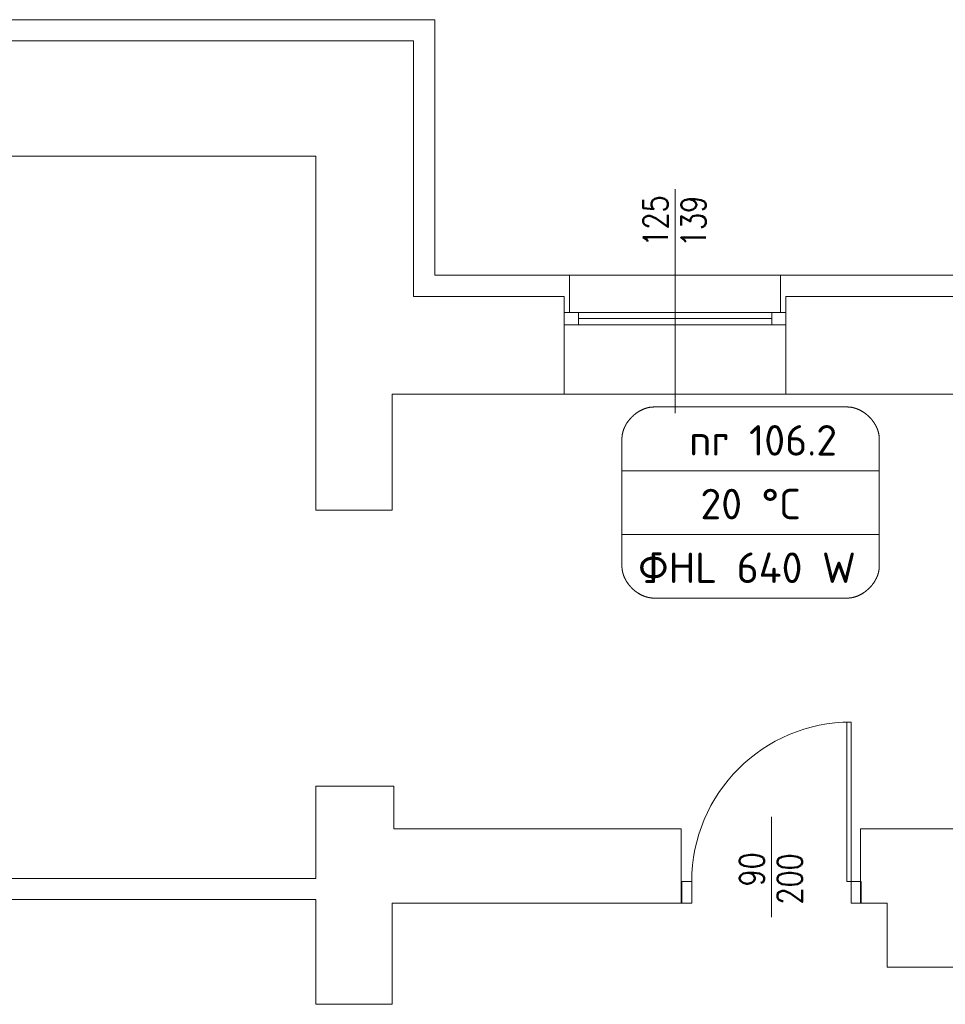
# Model space of a CAD drawing. Header units: millimetres. Extents: x 12823 to 36134, y -75536 to -5600.
# Tile 16 of 26: x 33439 to 33961, y -74713 to -74158. Entities that reach past the tile are written whole.
import ezdxf

# ---------------------------------------------------------------- set-up
doc = ezdxf.new("R2010")
doc.units = ezdxf.units.MM
doc.layers.add('SAN_Etykiety pomieszczeń na rzucie', color=112, linetype='Continuous', lineweight=15)
doc.layers.add('TK-podklad', color=252, linetype='Continuous', lineweight=13)
doc.styles.add('Etykiety pomieszczeń na rzucie', font='ISOCPEUR')
doc.styles.add('SIMPLEX', font='simplex.shx')

# ---------------------------------------------------------------- blocks, each defined once
blk = doc.blocks.new('G$C44078408')
at = {"layer": 'TK-podklad', "ltscale": 22}
for p, q in [((46.95, 1367.4), (778.95, 1367.4)), ((778.95, 1367.4), (778.95, 1223.4)), ((778.95, 1223.4), (854.95, 1223.4)), ((973.95, 1223.4), (854.95, 1223.4)), ((854.95, 1223.4), (854.95, 1202.4)), ((973.95, 1223.4), (1076.95, 1223.4)), ((973.95, 1223.4), (973.95, 1202.4)), ((976.95, 1156.4), (851.95, 1156.4))]:
    blk.add_line(p, q, dxfattribs=at)
at = {"layer": 'TK-podklad', "linetype": 'Continuous'}
for p, q in [((58.95, 1355.4), (766.95, 1355.4)), ((766.95, 1355.4), (766.95, 1211.4)), ((115.95, 1290.4), (711.95, 1290.4)), ((711.95, 1290.4), (711.95, 1090.9)), ((914.45, 1271.87), (914.45, 1145.7)), ((914.45, 1271.87), (914.45, 1148.9)), ((766.95, 1211.4), (851.95, 1211.4)), ((851.95, 1156.4), (851.95, 1211.4)), ((976.95, 1211.4), (1073.95, 1211.4)), ((976.95, 1156.4), (976.95, 1211.4)), ((968.95, 1202.4), (859.95, 1202.4)), ((968.95, 1198.9), (859.95, 1198.9)), ((968.95, 1195.4), (859.95, 1195.4)), ((754.95, 1156.4), (754.95, 1090.9)), ((754.95, 1156.4), (851.95, 1156.4)), ((976.95, 1156.4), (1073.95, 1156.4)), ((711.95, 1090.9), (754.95, 1090.9)), ((1011.26, 881.6), (1011.26, 971.47)), ((1011.26, 881.6), (1011.26, 971.47)), ((1013.73, 881.6), (1013.73, 971.5)), ((1013.73, 881.6), (1013.73, 971.5)), ((711.95, 935.4), (711.95, 883.41)), ((711.95, 935.4), (755.95, 935.4)), ((755.95, 935.4), (755.95, 911.4)), ((968.78, 918.13), (968.78, 861.61)), ((968.78, 918.13), (968.78, 861.61)), ((755.95, 911.4), (917.95, 911.4)), ((917.95, 911.4), (917.95, 869.4)), ((1018.95, 911.4), (1018.95, 869.4)), ((1018.95, 911.4), (1054.95, 911.4)), ((1018.95, 911.4), (1162.95, 911.4)), ((711.95, 883.41), (115.95, 883.41)), ((1013.73, 881.6), (1011.26, 881.6)), ((1013.73, 881.6), (1011.26, 881.6)), ((711.95, 871.41), (115.95, 871.41)), ((711.95, 871.41), (711.95, 812.41)), ((754.95, 869.4), (754.95, 812.41)), ((754.95, 869.4), (918.28, 869.4)), ((1018.95, 869.4), (1033.95, 869.4)), ((1033.95, 869.4), (1033.95, 833.4)), ((1033.95, 833.4), (1130.95, 833.4)), ((754.95, 812.41), (711.95, 812.41))]:
    blk.add_line(p, q, dxfattribs=at)
for points in [[(851.95, 1202.4), (859.95, 1202.4), (859.95, 1195.4), (851.95, 1195.4)], [(968.95, 1202.4), (976.95, 1202.4), (976.95, 1195.4), (968.95, 1195.4)], [(918.28, 869.4), (918.28, 881.6), (923.83, 881.6), (923.83, 869.4)], [(918.28, 869.4), (918.28, 881.6), (923.83, 881.6), (923.83, 869.4)], [(1013.73, 869.4), (1013.73, 881.6), (1019.28, 881.6), (1019.28, 869.4)], [(1013.73, 869.4), (1013.73, 881.6), (1019.28, 881.6), (1019.28, 869.4)]]:
    blk.add_lwpolyline(points, close=True, dxfattribs=at)
blk.add_arc((1013.73, 881.6), 89.9, 90, 180, dxfattribs=at)
at = {"layer": 'TK-podklad', "linetype": 'Continuous', "style": 'SIMPLEX', "width": 0.8}
for s, p in [('125', (910.44, 1239.57)), ('139', (931.8, 1239.32)), ('90', (964.77, 878.87)), ('200', (986.12, 868.7))]:
    blk.add_text(s, height=13.984, rotation=90, dxfattribs=at).set_placement(p)

msp = doc.modelspace()

# ---------------------------------------------------------------- linework, layer by layer
at = {"layer": 'SAN_Etykiety pomieszczeń na rzucie'}
msp.add_lwpolyline([(33778.66, -74447.89), (33778.66, -74411.99), (33923.76, -74411.99), (33923.76, -74447.89), (33778.66, -74447.89)], dxfattribs=at)
for points in [[(33778.66, -74411.99), (33778.66, -74411.94), (33778.66, -74411.88), (33778.66, -74411.81), (33778.66, -74411.74), (33778.66, -74411.65), (33778.66, -74411.56), (33778.66, -74411.47), (33778.66, -74411.36), (33778.66, -74411.26), (33778.66, -74411.14), (33778.66, -74411.02), (33778.66, -74410.89), (33778.66, -74410.75), (33778.66, -74410.61), (33778.66, -74410.47), (33778.66, -74410.32), (33778.66, -74410.16), (33778.66, -74410), (33778.66, -74409.83), (33778.66, -74409.66), (33778.66, -74409.48), (33778.66, -74409.3), (33778.66, -74409.11), (33778.66, -74408.92), (33778.66, -74408.73), (33778.66, -74408.53), (33778.66, -74408.33), (33778.66, -74408.12), (33778.66, -74407.91), (33778.66, -74407.7), (33778.66, -74407.48), (33778.66, -74407.26), (33778.66, -74407.04), (33778.66, -74406.82), (33778.66, -74406.59), (33778.66, -74406.36), (33778.66, -74406.13), (33778.66, -74405.9), (33778.66, -74405.66), (33778.66, -74405.42), (33778.66, -74405.18), (33778.66, -74404.94), (33778.66, -74404.7), (33778.66, -74404.46), (33778.66, -74404.22), (33778.66, -74403.97), (33778.66, -74403.73), (33778.66, -74403.48), (33778.66, -74403.23), (33778.66, -74402.99), (33778.66, -74402.74), (33778.66, -74402.5), (33778.66, -74402.25), (33778.66, -74402.01), (33778.66, -74401.76), (33778.66, -74401.52), (33778.66, -74401.28), (33778.66, -74401.03), (33778.66, -74400.79), (33778.66, -74400.56), (33778.66, -74400.32), (33778.66, -74400.08), (33778.66, -74399.85), (33778.66, -74399.62), (33778.66, -74399.39), (33778.66, -74399.16), (33778.66, -74398.94), (33778.66, -74398.71), (33778.66, -74398.5), (33778.66, -74398.28), (33778.66, -74398.07), (33778.66, -74397.86), (33778.66, -74397.65), (33778.66, -74397.45), (33778.66, -74397.25), (33778.66, -74397.06), (33778.66, -74396.87), (33778.66, -74396.68), (33778.66, -74396.5), (33778.66, -74396.32), (33778.66, -74396.15), (33778.66, -74395.98), (33778.66, -74395.82), (33778.66, -74395.66), (33778.66, -74395.51), (33778.66, -74395.36), (33778.66, -74395.22), (33778.66, -74395.09), (33778.66, -74394.96), (33778.66, -74394.84), (33778.66, -74394.72), (33778.66, -74394.61), (33778.66, -74394.51), (33778.66, -74394.41), (33778.66, -74394.32), (33778.66, -74394.24), (33778.66, -74394.17), (33778.66, -74394.1), (33778.66, -74394.04), (33778.66, -74393.99), (33778.67, -74393.72), (33778.67, -74393.45), (33778.69, -74393.18), (33778.71, -74392.91), (33778.73, -74392.64), (33778.76, -74392.37), (33778.79, -74392.1), (33778.83, -74391.84), (33778.87, -74391.57), (33778.92, -74391.3), (33778.98, -74391.03), (33779.04, -74390.77), (33779.1, -74390.5), (33779.17, -74390.24), (33779.24, -74389.98), (33779.32, -74389.71), (33779.4, -74389.45), (33779.49, -74389.19), (33779.58, -74388.93), (33779.67, -74388.67), (33779.77, -74388.41), (33779.87, -74388.16), (33779.98, -74387.9), (33780.09, -74387.65), (33780.21, -74387.4), (33780.33, -74387.14), (33780.45, -74386.89), (33780.58, -74386.65), (33780.71, -74386.4), (33780.85, -74386.15), (33780.99, -74385.91), (33781.13, -74385.67), (33781.28, -74385.43), (33781.43, -74385.19), (33781.58, -74384.95), (33781.74, -74384.72), (33781.9, -74384.49), (33782.07, -74384.25), (33782.24, -74384.03), (33782.41, -74383.8), (33782.58, -74383.58), (33782.76, -74383.35), (33782.94, -74383.13), (33783.12, -74382.92), (33783.31, -74382.7), (33783.5, -74382.49), (33783.69, -74382.28), (33783.89, -74382.07), (33784.09, -74381.87), (33784.29, -74381.66), (33784.49, -74381.46), (33784.7, -74381.27), (33784.91, -74381.07), (33785.12, -74380.88), (33785.33, -74380.69), (33785.55, -74380.51), (33785.77, -74380.33), (33785.99, -74380.15), (33786.21, -74379.97), (33786.44, -74379.8), (33786.67, -74379.63), (33786.9, -74379.46), (33787.13, -74379.3), (33787.36, -74379.14), (33787.6, -74378.98), (33787.84, -74378.83), (33788.08, -74378.68), (33788.32, -74378.53), (33788.56, -74378.39), (33788.81, -74378.25), (33789.05, -74378.12), (33789.3, -74377.99), (33789.55, -74377.86), (33789.8, -74377.74), (33790.05, -74377.62), (33790.31, -74377.51), (33790.56, -74377.39), (33790.82, -74377.29), (33791.08, -74377.18), (33791.33, -74377.09), (33791.59, -74376.99), (33791.86, -74376.9), (33792.12, -74376.82), (33792.38, -74376.74), (33792.64, -74376.66), (33792.91, -74376.59), (33793.17, -74376.52), (33793.44, -74376.46), (33793.7, -74376.4), (33793.97, -74376.35), (33794.24, -74376.3), (33794.51, -74376.26), (33794.78, -74376.22), (33795.04, -74376.18), (33795.31, -74376.15), (33795.58, -74376.13), (33795.85, -74376.11), (33796.12, -74376.1), (33796.39, -74376.09), (33796.66, -74376.09), (33796.74, -74376.09), (33796.88, -74376.09), (33797.08, -74376.09), (33797.34, -74376.09), (33797.66, -74376.09), (33798.03, -74376.09), (33798.46, -74376.09), (33798.94, -74376.09), (33799.48, -74376.09), (33800.06, -74376.09), (33800.7, -74376.09), (33801.38, -74376.09), (33802.12, -74376.09), (33802.9, -74376.09), (33803.72, -74376.09), (33804.59, -74376.09), (33805.5, -74376.09), (33806.45, -74376.09), (33807.44, -74376.09), (33808.47, -74376.09), (33809.54, -74376.09), (33810.64, -74376.09), (33811.78, -74376.09), (33812.95, -74376.09), (33814.16, -74376.09), (33815.4, -74376.09), (33816.66, -74376.09), (33817.96, -74376.09), (33819.28, -74376.09), (33820.63, -74376.09), (33822.01, -74376.09), (33823.4, -74376.09), (33824.83, -74376.09), (33826.27, -74376.09), (33827.73, -74376.09), (33829.21, -74376.09), (33830.71, -74376.09), (33832.22, -74376.09), (33833.75, -74376.09), (33835.3, -74376.09), (33836.85, -74376.09), (33838.42, -74376.09), (33840, -74376.09), (33841.58, -74376.09), (33843.18, -74376.09), (33844.78, -74376.09), (33846.38, -74376.09), (33847.99, -74376.09), (33849.6, -74376.09), (33851.21, -74376.09), (33852.83, -74376.09), (33854.44, -74376.09), (33856.04, -74376.09), (33857.65, -74376.09), (33859.25, -74376.09), (33860.84, -74376.09), (33862.43, -74376.09), (33864.01, -74376.09), (33865.57, -74376.09), (33867.13, -74376.09), (33868.67, -74376.09), (33870.2, -74376.09), (33871.72, -74376.09), (33873.22, -74376.09), (33874.7, -74376.09), (33876.16, -74376.09), (33877.6, -74376.09), (33879.02, -74376.09), (33880.42, -74376.09), (33881.79, -74376.09), (33883.14, -74376.09), (33884.47, -74376.09), (33885.76, -74376.09), (33887.03, -74376.09), (33888.27, -74376.09), (33889.47, -74376.09), (33890.64, -74376.09), (33891.78, -74376.09), (33892.89, -74376.09), (33893.96, -74376.09), (33894.99, -74376.09), (33895.98, -74376.09), (33896.93, -74376.09), (33897.84, -74376.09), (33898.71, -74376.09), (33899.53, -74376.09), (33900.31, -74376.09), (33901.04, -74376.09), (33901.73, -74376.09), (33902.36, -74376.09), (33902.95, -74376.09), (33903.48, -74376.09), (33903.97, -74376.09), (33904.39, -74376.09), (33904.77, -74376.09), (33905.08, -74376.09), (33905.34, -74376.09), (33905.54, -74376.09), (33905.68, -74376.09), (33905.76, -74376.09), (33906.03, -74376.09), (33906.3, -74376.1), (33906.57, -74376.11), (33906.84, -74376.13), (33907.11, -74376.16), (33907.38, -74376.18), (33907.65, -74376.22), (33907.92, -74376.26), (33908.19, -74376.3), (33908.45, -74376.35), (33908.72, -74376.4), (33908.99, -74376.46), (33909.25, -74376.53), (33909.52, -74376.59), (33909.78, -74376.67), (33910.05, -74376.74), (33910.31, -74376.82), (33910.57, -74376.91), (33910.83, -74377), (33911.09, -74377.1), (33911.35, -74377.2), (33911.61, -74377.3), (33911.86, -74377.41), (33912.12, -74377.52), (33912.37, -74377.64), (33912.62, -74377.76), (33912.88, -74377.88), (33913.13, -74378.01), (33913.37, -74378.14), (33913.62, -74378.28), (33913.86, -74378.42), (33914.11, -74378.56), (33914.35, -74378.71), (33914.59, -74378.86), (33914.83, -74379.01), (33915.06, -74379.17), (33915.3, -74379.33), (33915.53, -74379.49), (33915.76, -74379.66), (33915.99, -74379.83), (33916.21, -74380.01), (33916.44, -74380.18), (33916.66, -74380.37), (33916.88, -74380.55), (33917.09, -74380.74), (33917.31, -74380.93), (33917.52, -74381.12), (33917.73, -74381.31), (33917.93, -74381.51), (33918.14, -74381.71), (33918.34, -74381.92), (33918.54, -74382.12), (33918.73, -74382.33), (33918.93, -74382.54), (33919.12, -74382.76), (33919.3, -74382.98), (33919.49, -74383.19), (33919.67, -74383.42), (33919.84, -74383.64), (33920.02, -74383.86), (33920.19, -74384.09), (33920.36, -74384.32), (33920.52, -74384.55), (33920.68, -74384.79), (33920.84, -74385.02), (33921, -74385.26), (33921.15, -74385.5), (33921.29, -74385.74), (33921.44, -74385.99), (33921.58, -74386.23), (33921.71, -74386.48), (33921.84, -74386.73), (33921.97, -74386.98), (33922.1, -74387.23), (33922.22, -74387.48), (33922.33, -74387.73), (33922.44, -74387.99), (33922.55, -74388.24), (33922.66, -74388.5), (33922.75, -74388.76), (33922.85, -74389.02), (33922.94, -74389.28), (33923.03, -74389.54), (33923.11, -74389.81), (33923.19, -74390.07), (33923.26, -74390.33), (33923.33, -74390.6), (33923.39, -74390.86), (33923.45, -74391.13), (33923.5, -74391.4), (33923.55, -74391.67), (33923.59, -74391.93), (33923.63, -74392.2), (33923.67, -74392.47), (33923.7, -74392.74), (33923.72, -74393.01), (33923.74, -74393.28), (33923.75, -74393.55), (33923.76, -74393.82), (33923.76, -74394.09), (33923.76, -74394.14), (33923.76, -74394.2), (33923.76, -74394.27), (33923.76, -74394.34), (33923.76, -74394.42), (33923.76, -74394.51), (33923.76, -74394.61), (33923.76, -74394.71), (33923.76, -74394.82), (33923.76, -74394.94), (33923.76, -74395.06), (33923.76, -74395.19), (33923.76, -74395.32), (33923.76, -74395.46), (33923.76, -74395.6), (33923.76, -74395.76), (33923.76, -74395.91), (33923.76, -74396.07), (33923.76, -74396.24), (33923.76, -74396.41), (33923.76, -74396.59), (33923.76, -74396.77), (33923.76, -74396.95), (33923.76, -74397.14), (33923.76, -74397.34), (33923.76, -74397.53), (33923.76, -74397.73), (33923.76, -74397.94), (33923.76, -74398.15), (33923.76, -74398.36), (33923.76, -74398.57), (33923.76, -74398.79), (33923.76, -74399.01), (33923.76, -74399.23), (33923.76, -74399.46), (33923.76, -74399.69), (33923.76, -74399.92), (33923.76, -74400.15), (33923.76, -74400.38), (33923.76, -74400.62), (33923.76, -74400.86), (33923.76, -74401.1), (33923.76, -74401.34), (33923.76, -74401.58), (33923.76, -74401.82), (33923.76, -74402.06), (33923.76, -74402.31), (33923.76, -74402.55), (33923.76, -74402.79), (33923.76, -74403.04), (33923.76, -74403.28), (33923.76, -74403.53), (33923.76, -74403.77), (33923.76, -74404.02), (33923.76, -74404.26), (33923.76, -74404.5), (33923.76, -74404.74), (33923.76, -74404.98), (33923.76, -74405.22), (33923.76, -74405.46), (33923.76, -74405.69), (33923.76, -74405.93), (33923.76, -74406.16), (33923.76, -74406.39), (33923.76, -74406.62), (33923.76, -74406.84), (33923.76, -74407.07), (33923.76, -74407.29), (33923.76, -74407.5), (33923.76, -74407.72), (33923.76, -74407.93), (33923.76, -74408.14), (33923.76, -74408.34), (33923.76, -74408.54), (33923.76, -74408.74), (33923.76, -74408.94), (33923.76, -74409.12), (33923.76, -74409.31), (33923.76, -74409.49), (33923.76, -74409.67), (33923.76, -74409.84), (33923.76, -74410), (33923.76, -74410.17), (33923.76, -74410.32), (33923.76, -74410.47), (33923.76, -74410.62), (33923.76, -74410.76), (33923.76, -74410.89), (33923.76, -74411.02), (33923.76, -74411.14), (33923.76, -74411.26), (33923.76, -74411.37), (33923.76, -74411.47), (33923.76, -74411.56), (33923.76, -74411.65), (33923.76, -74411.74), (33923.76, -74411.81), (33923.76, -74411.88), (33923.76, -74411.94), (33923.76, -74411.99)], [(33778.66, -74447.89), (33778.66, -74447.94), (33778.66, -74448), (33778.66, -74448.07), (33778.66, -74448.14), (33778.66, -74448.22), (33778.66, -74448.31), (33778.66, -74448.41), (33778.66, -74448.51), (33778.66, -74448.62), (33778.66, -74448.74), (33778.66, -74448.86), (33778.66, -74448.99), (33778.66, -74449.12), (33778.66, -74449.26), (33778.66, -74449.41), (33778.66, -74449.56), (33778.66, -74449.72), (33778.66, -74449.88), (33778.66, -74450.05), (33778.66, -74450.22), (33778.66, -74450.4), (33778.66, -74450.58), (33778.66, -74450.77), (33778.66, -74450.96), (33778.66, -74451.15), (33778.66, -74451.35), (33778.66, -74451.55), (33778.66, -74451.76), (33778.66, -74451.97), (33778.66, -74452.18), (33778.66, -74452.4), (33778.66, -74452.61), (33778.66, -74452.84), (33778.66, -74453.06), (33778.66, -74453.29), (33778.66, -74453.52), (33778.66, -74453.75), (33778.66, -74453.98), (33778.66, -74454.22), (33778.66, -74454.46), (33778.66, -74454.69), (33778.66, -74454.93), (33778.66, -74455.18), (33778.66, -74455.42), (33778.66, -74455.66), (33778.66, -74455.91), (33778.66, -74456.15), (33778.66, -74456.4), (33778.66, -74456.64), (33778.66, -74456.89), (33778.66, -74457.13), (33778.66, -74457.38), (33778.66, -74457.63), (33778.66, -74457.87), (33778.66, -74458.12), (33778.66, -74458.36), (33778.66, -74458.6), (33778.66, -74458.84), (33778.66, -74459.08), (33778.66, -74459.32), (33778.66, -74459.56), (33778.66, -74459.8), (33778.66, -74460.03), (33778.66, -74460.26), (33778.66, -74460.49), (33778.66, -74460.72), (33778.66, -74460.94), (33778.66, -74461.16), (33778.66, -74461.38), (33778.66, -74461.6), (33778.66, -74461.81), (33778.66, -74462.02), (33778.66, -74462.23), (33778.66, -74462.43), (33778.66, -74462.63), (33778.66, -74462.82), (33778.66, -74463.01), (33778.66, -74463.2), (33778.66, -74463.38), (33778.66, -74463.56), (33778.66, -74463.73), (33778.66, -74463.9), (33778.66, -74464.06), (33778.66, -74464.22), (33778.66, -74464.37), (33778.66, -74464.51), (33778.66, -74464.65), (33778.66, -74464.79), (33778.66, -74464.92), (33778.66, -74465.04), (33778.66, -74465.16), (33778.66, -74465.26), (33778.66, -74465.37), (33778.66, -74465.46), (33778.66, -74465.55), (33778.66, -74465.64), (33778.66, -74465.71), (33778.66, -74465.78), (33778.66, -74465.84), (33778.66, -74465.89), (33778.67, -74466.16), (33778.67, -74466.43), (33778.69, -74466.7), (33778.71, -74466.97), (33778.73, -74467.24), (33778.76, -74467.51), (33778.79, -74467.77), (33778.83, -74468.04), (33778.87, -74468.31), (33778.92, -74468.58), (33778.98, -74468.84), (33779.04, -74469.11), (33779.1, -74469.37), (33779.17, -74469.64), (33779.24, -74469.9), (33779.32, -74470.17), (33779.4, -74470.43), (33779.49, -74470.69), (33779.58, -74470.95), (33779.67, -74471.21), (33779.77, -74471.46), (33779.87, -74471.72), (33779.98, -74471.98), (33780.09, -74472.23), (33780.21, -74472.48), (33780.33, -74472.73), (33780.45, -74472.98), (33780.58, -74473.23), (33780.71, -74473.48), (33780.85, -74473.72), (33780.99, -74473.97), (33781.13, -74474.21), (33781.28, -74474.45), (33781.43, -74474.69), (33781.58, -74474.92), (33781.74, -74475.16), (33781.9, -74475.39), (33782.07, -74475.62), (33782.24, -74475.85), (33782.41, -74476.08), (33782.58, -74476.3), (33782.76, -74476.52), (33782.94, -74476.74), (33783.12, -74476.96), (33783.31, -74477.18), (33783.5, -74477.39), (33783.69, -74477.6), (33783.89, -74477.81), (33784.09, -74478.01), (33784.29, -74478.21), (33784.49, -74478.41), (33784.7, -74478.61), (33784.91, -74478.8), (33785.12, -74479), (33785.33, -74479.18), (33785.55, -74479.37), (33785.77, -74479.55), (33785.99, -74479.73), (33786.21, -74479.91), (33786.44, -74480.08), (33786.67, -74480.25), (33786.9, -74480.42), (33787.13, -74480.58), (33787.36, -74480.74), (33787.6, -74480.9), (33787.84, -74481.05), (33788.08, -74481.2), (33788.32, -74481.34), (33788.56, -74481.49), (33788.81, -74481.62), (33789.05, -74481.76), (33789.3, -74481.89), (33789.55, -74482.02), (33789.8, -74482.14), (33790.05, -74482.26), (33790.31, -74482.37), (33790.56, -74482.48), (33790.82, -74482.59), (33791.08, -74482.69), (33791.33, -74482.79), (33791.59, -74482.89), (33791.86, -74482.98), (33792.12, -74483.06), (33792.38, -74483.14), (33792.64, -74483.22), (33792.91, -74483.29), (33793.17, -74483.36), (33793.44, -74483.42), (33793.7, -74483.48), (33793.97, -74483.53), (33794.24, -74483.58), (33794.51, -74483.62), (33794.78, -74483.66), (33795.04, -74483.69), (33795.31, -74483.72), (33795.58, -74483.75), (33795.85, -74483.76), (33796.12, -74483.78), (33796.39, -74483.79), (33796.66, -74483.79), (33796.74, -74483.79), (33796.88, -74483.79), (33797.08, -74483.79), (33797.34, -74483.79), (33797.66, -74483.79), (33798.03, -74483.79), (33798.46, -74483.79), (33798.94, -74483.79), (33799.48, -74483.79), (33800.06, -74483.79), (33800.7, -74483.79), (33801.38, -74483.79), (33802.12, -74483.79), (33802.9, -74483.79), (33803.72, -74483.79), (33804.59, -74483.79), (33805.5, -74483.79), (33806.45, -74483.79), (33807.44, -74483.79), (33808.47, -74483.79), (33809.54, -74483.79), (33810.64, -74483.79), (33811.78, -74483.79), (33812.95, -74483.79), (33814.16, -74483.79), (33815.4, -74483.79), (33816.66, -74483.79), (33817.96, -74483.79), (33819.28, -74483.79), (33820.63, -74483.79), (33822.01, -74483.79), (33823.4, -74483.79), (33824.83, -74483.79), (33826.27, -74483.79), (33827.73, -74483.79), (33829.21, -74483.79), (33830.71, -74483.79), (33832.22, -74483.79), (33833.75, -74483.79), (33835.3, -74483.79), (33836.85, -74483.79), (33838.42, -74483.79), (33840, -74483.79), (33841.58, -74483.79), (33843.18, -74483.79), (33844.78, -74483.79), (33846.38, -74483.79), (33847.99, -74483.79), (33849.6, -74483.79), (33851.21, -74483.79), (33852.83, -74483.79), (33854.44, -74483.79), (33856.04, -74483.79), (33857.65, -74483.79), (33859.25, -74483.79), (33860.84, -74483.79), (33862.43, -74483.79), (33864.01, -74483.79), (33865.57, -74483.79), (33867.13, -74483.79), (33868.67, -74483.79), (33870.2, -74483.79), (33871.72, -74483.79), (33873.22, -74483.79), (33874.7, -74483.79), (33876.16, -74483.79), (33877.6, -74483.79), (33879.02, -74483.79), (33880.42, -74483.79), (33881.79, -74483.79), (33883.14, -74483.79), (33884.47, -74483.79), (33885.76, -74483.79), (33887.03, -74483.79), (33888.27, -74483.79), (33889.47, -74483.79), (33890.64, -74483.79), (33891.78, -74483.79), (33892.89, -74483.79), (33893.96, -74483.79), (33894.99, -74483.79), (33895.98, -74483.79), (33896.93, -74483.79), (33897.84, -74483.79), (33898.71, -74483.79), (33899.53, -74483.79), (33900.31, -74483.79), (33901.04, -74483.79), (33901.73, -74483.79), (33902.36, -74483.79), (33902.95, -74483.79), (33903.48, -74483.79), (33903.97, -74483.79), (33904.39, -74483.79), (33904.77, -74483.79), (33905.08, -74483.79), (33905.34, -74483.79), (33905.54, -74483.79), (33905.68, -74483.79), (33905.76, -74483.79), (33906.03, -74483.79), (33906.3, -74483.78), (33906.57, -74483.76), (33906.84, -74483.75), (33907.11, -74483.72), (33907.38, -74483.69), (33907.65, -74483.66), (33907.92, -74483.62), (33908.19, -74483.58), (33908.45, -74483.53), (33908.72, -74483.47), (33908.99, -74483.42), (33909.25, -74483.35), (33909.52, -74483.28), (33909.78, -74483.21), (33910.05, -74483.13), (33910.31, -74483.05), (33910.57, -74482.97), (33910.83, -74482.88), (33911.09, -74482.78), (33911.35, -74482.68), (33911.61, -74482.58), (33911.86, -74482.47), (33912.12, -74482.36), (33912.37, -74482.24), (33912.62, -74482.12), (33912.88, -74482), (33913.13, -74481.87), (33913.37, -74481.74), (33913.62, -74481.6), (33913.86, -74481.46), (33914.11, -74481.32), (33914.35, -74481.17), (33914.59, -74481.02), (33914.83, -74480.87), (33915.06, -74480.71), (33915.3, -74480.55), (33915.53, -74480.38), (33915.76, -74480.22), (33915.99, -74480.04), (33916.21, -74479.87), (33916.44, -74479.69), (33916.66, -74479.51), (33916.88, -74479.33), (33917.09, -74479.14), (33917.31, -74478.95), (33917.52, -74478.76), (33917.73, -74478.56), (33917.93, -74478.36), (33918.14, -74478.16), (33918.34, -74477.96), (33918.54, -74477.75), (33918.73, -74477.54), (33918.93, -74477.33), (33919.12, -74477.12), (33919.3, -74476.9), (33919.49, -74476.68), (33919.67, -74476.46), (33919.84, -74476.24), (33920.02, -74476.01), (33920.19, -74475.78), (33920.36, -74475.55), (33920.52, -74475.32), (33920.68, -74475.09), (33920.84, -74474.85), (33921, -74474.62), (33921.15, -74474.38), (33921.29, -74474.13), (33921.44, -74473.89), (33921.58, -74473.65), (33921.71, -74473.4), (33921.84, -74473.15), (33921.97, -74472.9), (33922.1, -74472.65), (33922.22, -74472.4), (33922.33, -74472.14), (33922.44, -74471.89), (33922.55, -74471.63), (33922.66, -74471.38), (33922.75, -74471.12), (33922.85, -74470.86), (33922.94, -74470.6), (33923.03, -74470.33), (33923.11, -74470.07), (33923.19, -74469.81), (33923.26, -74469.54), (33923.33, -74469.28), (33923.39, -74469.01), (33923.45, -74468.75), (33923.5, -74468.48), (33923.55, -74468.21), (33923.59, -74467.94), (33923.63, -74467.68), (33923.67, -74467.41), (33923.7, -74467.14), (33923.72, -74466.87), (33923.74, -74466.6), (33923.75, -74466.33), (33923.76, -74466.06), (33923.76, -74465.79), (33923.76, -74465.74), (33923.76, -74465.68), (33923.76, -74465.61), (33923.76, -74465.54), (33923.76, -74465.45), (33923.76, -74465.36), (33923.76, -74465.27), (33923.76, -74465.17), (33923.76, -74465.06), (33923.76, -74464.94), (33923.76, -74464.82), (33923.76, -74464.69), (33923.76, -74464.56), (33923.76, -74464.42), (33923.76, -74464.27), (33923.76, -74464.12), (33923.76, -74463.97), (33923.76, -74463.8), (33923.76, -74463.64), (33923.76, -74463.47), (33923.76, -74463.29), (33923.76, -74463.11), (33923.76, -74462.92), (33923.76, -74462.74), (33923.76, -74462.54), (33923.76, -74462.34), (33923.76, -74462.14), (33923.76, -74461.94), (33923.76, -74461.73), (33923.76, -74461.52), (33923.76, -74461.3), (33923.76, -74461.09), (33923.76, -74460.87), (33923.76, -74460.64), (33923.76, -74460.42), (33923.76, -74460.19), (33923.76, -74459.96), (33923.76, -74459.73), (33923.76, -74459.49), (33923.76, -74459.26), (33923.76, -74459.02), (33923.76, -74458.78), (33923.76, -74458.54), (33923.76, -74458.3), (33923.76, -74458.06), (33923.76, -74457.82), (33923.76, -74457.57), (33923.76, -74457.33), (33923.76, -74457.08), (33923.76, -74456.84), (33923.76, -74456.59), (33923.76, -74456.35), (33923.76, -74456.11), (33923.76, -74455.86), (33923.76, -74455.62), (33923.76, -74455.38), (33923.76, -74455.14), (33923.76, -74454.9), (33923.76, -74454.66), (33923.76, -74454.42), (33923.76, -74454.18), (33923.76, -74453.95), (33923.76, -74453.72), (33923.76, -74453.49), (33923.76, -74453.26), (33923.76, -74453.03), (33923.76, -74452.81), (33923.76, -74452.59), (33923.76, -74452.37), (33923.76, -74452.16), (33923.76, -74451.95), (33923.76, -74451.74), (33923.76, -74451.53), (33923.76, -74451.33), (33923.76, -74451.14), (33923.76, -74450.94), (33923.76, -74450.75), (33923.76, -74450.57), (33923.76, -74450.39), (33923.76, -74450.21), (33923.76, -74450.04), (33923.76, -74449.87), (33923.76, -74449.71), (33923.76, -74449.56), (33923.76, -74449.4), (33923.76, -74449.26), (33923.76, -74449.12), (33923.76, -74448.99), (33923.76, -74448.86), (33923.76, -74448.74), (33923.76, -74448.62), (33923.76, -74448.51), (33923.76, -74448.41), (33923.76, -74448.31), (33923.76, -74448.22), (33923.76, -74448.14), (33923.76, -74448.07), (33923.76, -74448), (33923.76, -74447.94), (33923.76, -74447.89)]]:
    msp.add_spline(points, degree=3, dxfattribs=at)

# ---------------------------------------------------------------- block references
at = {"layer": 'TK-podklad', "ltscale": 22}
msp.add_blockref('G$C44078408', (32894.17, -75525.18), dxfattribs=at)

# ---------------------------------------------------------------- texts
at = {"layer": 'SAN_Etykiety pomieszczeń na rzucie', "style": 'Etykiety pomieszczeń na rzucie'}
for s, p in [('nr 106.2', (33816.64, -74403.49)), ('20 °C', (33822.86, -74439.39)), ('ΦHL 640 W', (33787.66, -74475.29))]:
    msp.add_text(s, height=17.2, dxfattribs=at).set_placement(p)

doc.saveas('drawing.dxf')
